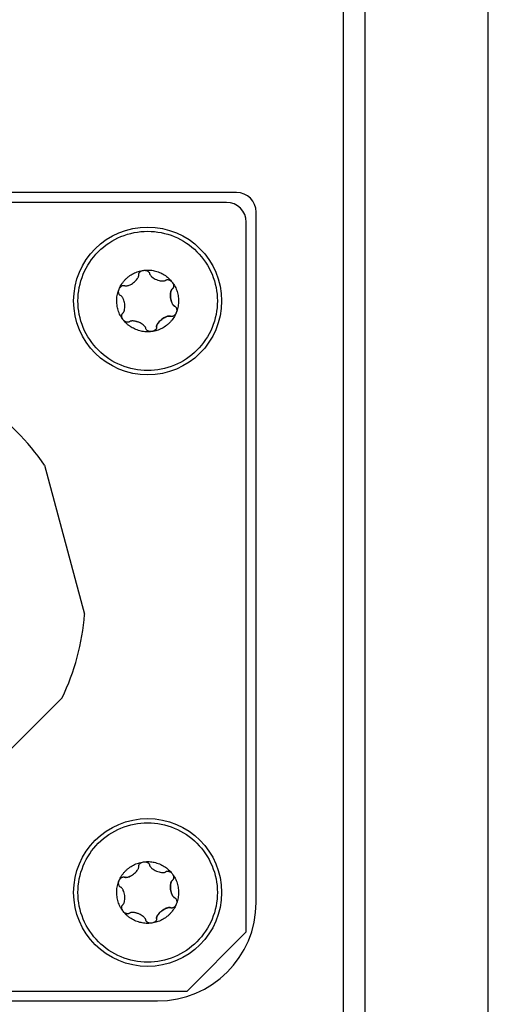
# Model space of a CAD drawing. Header units: inches. Extents: x 7.1 to 31.8, y 2.5 to 19.3.
# Tile 4 of 12: x 8.4 to 9.1, y 11.3 to 12.8. Entities that reach past the tile are written whole.
import ezdxf

# ---------------------------------------------------------------- set-up
doc = ezdxf.new("R2010")
doc.units = ezdxf.units.IN
doc.header["$MEASUREMENT"] = 0

msp = doc.modelspace()

# ---------------------------------------------------------------- linework, layer by layer
at = {"color": 7, "linetype": 'Continuous', "lineweight": 25}
for p, q in [((8.8588, 13.5022), (8.8588, 8.1272)), ((8.8588, 13.5022), (8.8588, 8.1272)), ((8.8913, 13.5022), (8.8913, 8.1272)), ((9.0793, 8.1272), (9.0793, 13.5022)), ((8.6963, 12.4872), (7.5263, 12.4872)), ((8.6813, 12.4722), (7.5413, 12.4722)), ((8.7263, 11.4072), (8.7263, 12.4572)), ((8.7263, 12.4572), (8.7263, 12.4572)), ((8.7263, 11.4072), (8.7263, 12.4572)), ((8.7113, 11.3622), (8.7113, 12.4422)), ((8.5339, 12.3466), (8.5339, 12.3466)), ((8.5842, 12.3527), (8.5842, 12.3527)), ((8.5889, 12.3538), (8.5889, 12.3538)), ((8.5989, 12.3408), (8.5989, 12.3408)), ((8.6024, 12.3141), (8.6025, 12.3141)), ((8.5929, 12.2991), (8.5929, 12.2991)), ((8.5435, 12.2911), (8.5435, 12.2911)), ((8.4045, 12.0724), (8.4653, 11.8455)), ((8.4313, 11.7184), (8.2651, 11.5523)), ((8.5339, 11.4466), (8.5339, 11.4466)), ((8.5842, 11.4527), (8.5842, 11.4527)), ((8.5889, 11.4538), (8.5889, 11.4538)), ((8.5989, 11.4408), (8.5989, 11.4408)), ((8.6024, 11.4141), (8.6025, 11.4141)), ((8.7263, 11.4072), (8.7263, 11.4072)), ((8.5435, 11.3911), (8.5435, 11.3911)), ((8.5929, 11.3991), (8.5929, 11.3991)), ((8.6213, 11.2722), (8.7113, 11.3622)), ((7.5413, 11.2722), (8.6213, 11.2722)), ((7.5263, 11.2572), (8.5763, 11.2572))]:
    msp.add_line(p, q, dxfattribs=at)
for centre in [(8.5613, 12.3222), (8.5613, 11.4222)]:
    msp.add_circle(centre, 0.1125, dxfattribs=at)
for centre, radius, start, end in [((8.6963, 12.4572), 0.03, 360, 90), ((8.6963, 12.4572), 0.03, 0, 90), ((8.6813, 12.4422), 0.03, 360, 90), ((8.1113, 11.8722), 0.355, 34.3241, 55.6759), ((8.1113, 11.8722), 0.355, 334.3241, 355.6759), ((8.5763, 11.4072), 0.15, 270, 0), ((8.5763, 11.4072), 0.15, 270, 0)]:
    msp.add_arc(centre, radius, start, end, dxfattribs=at)
for points, knots in [([(8.4634, 12.3628), (8.4687, 12.3756), (8.4765, 12.3874), (8.4961, 12.407), (8.5079, 12.4148), (8.5335, 12.4255), (8.5474, 12.4282), (8.5752, 12.4282), (8.589, 12.4255), (8.6147, 12.4149), (8.6264, 12.407), (8.6461, 12.3874), (8.6539, 12.3756), (8.6645, 12.35), (8.6673, 12.3361), (8.6673, 12.3084), (8.6646, 12.2945), (8.6593, 12.2817)], [0, 0, 0, 0, 0.125, 0.125, 0.25, 0.25, 0.375, 0.375, 0.5, 0.5, 0.625, 0.625, 0.75, 0.75, 0.875, 0.875, 1, 1, 1, 1]), ([(8.6593, 12.2817), (8.6539, 12.2689), (8.6461, 12.2571), (8.6265, 12.2375), (8.6147, 12.2296), (8.5891, 12.219), (8.5752, 12.2162), (8.5475, 12.2162), (8.5336, 12.219), (8.508, 12.2296), (8.4962, 12.2375), (8.4766, 12.2571), (8.4687, 12.2688), (8.4581, 12.2945), (8.4553, 12.3083), (8.4553, 12.3361), (8.4581, 12.35), (8.4634, 12.3628)], [0, 0, 0, 0, 0.125, 0.125, 0.25, 0.25, 0.375, 0.375, 0.5, 0.5, 0.625, 0.625, 0.75, 0.75, 0.875, 0.875, 1, 1, 1, 1]), ([(8.5179, 12.3402), (8.5184, 12.3415), (8.5196, 12.344), (8.5216, 12.3475), (8.5239, 12.3509), (8.5266, 12.354), (8.5295, 12.3569), (8.5337, 12.3604), (8.5395, 12.3641), (8.5471, 12.3674), (8.5525, 12.3683), (8.5552, 12.3688)], [0, 0, 0, 0, 0.084393, 0.167517, 0.250011, 0.332528, 0.415722, 0.50023, 0.667599, 0.832446, 1, 1, 1, 1]), ([(8.5265, 12.3456), (8.5267, 12.3455), (8.5273, 12.3453), (8.5283, 12.3452), (8.5296, 12.3453), (8.5312, 12.3456), (8.5335, 12.3464), (8.5365, 12.3478), (8.541, 12.3509), (8.5445, 12.3543), (8.5465, 12.3574), (8.5473, 12.3589), (8.5478, 12.3605), (8.5478, 12.3615), (8.5478, 12.3619)], [0, 0, 0, 0, 0.032723, 0.073881, 0.125679, 0.184246, 0.251104, 0.378019, 0.501138, 0.748753, 0.81537, 0.874163, 0.942229, 1, 1, 1, 1]), ([(8.5478, 12.3619), (8.5478, 12.3624), (8.5477, 12.3632), (8.5481, 12.3642), (8.5486, 12.3653), (8.5498, 12.3667), (8.5521, 12.3682), (8.5541, 12.3686), (8.5552, 12.3688)], [0, 0, 0, 0, 0.144367, 0.257132, 0.333778, 0.500398, 0.752517, 1, 1, 1, 1]), ([(8.5552, 12.3688), (8.5565, 12.369), (8.5593, 12.3693), (8.5634, 12.3693), (8.5674, 12.3689), (8.5715, 12.3682), (8.5754, 12.3671), (8.5806, 12.3652), (8.5867, 12.3621), (8.5933, 12.3571), (8.5968, 12.353), (8.5986, 12.3509)], [0, 0, 0, 0, 0.084393, 0.167517, 0.250011, 0.332528, 0.415722, 0.50023, 0.667599, 0.832446, 1, 1, 1, 1]), ([(8.5552, 12.3688), (8.5557, 12.3689), (8.5567, 12.369), (8.5583, 12.3688), (8.5598, 12.3685), (8.5611, 12.368), (8.5623, 12.3672), (8.5631, 12.3663), (8.5638, 12.3653), (8.564, 12.3646), (8.5641, 12.3641)], [0, 0, 0, 0, 0.121626, 0.247379, 0.374118, 0.499206, 0.619219, 0.749009, 0.838908, 1, 1, 1, 1]), ([(8.5641, 12.3641), (8.5641, 12.3638), (8.5642, 12.3633), (8.5647, 12.3623), (8.5654, 12.3612), (8.5665, 12.36), (8.5683, 12.3584), (8.5711, 12.3565), (8.576, 12.3541), (8.5807, 12.3528), (8.5843, 12.3526), (8.5861, 12.3527), (8.5877, 12.353), (8.5885, 12.3536), (8.5889, 12.3538)], [0, 0, 0, 0, 0.032723, 0.073882, 0.12568, 0.184247, 0.251105, 0.37802, 0.501139, 0.748755, 0.815373, 0.874165, 0.94223, 1, 1, 1, 1]), ([(8.5179, 12.3402), (8.5181, 12.3407), (8.5185, 12.3416), (8.5194, 12.3429), (8.5205, 12.344), (8.5216, 12.3449), (8.5229, 12.3456), (8.524, 12.3459), (8.5252, 12.3459), (8.526, 12.3457), (8.5265, 12.3456)], [0, 0, 0, 0, 0.121626, 0.247379, 0.374118, 0.499206, 0.619219, 0.749009, 0.838912, 1, 1, 1, 1]), ([(8.5889, 12.3538), (8.5893, 12.354), (8.59, 12.3545), (8.591, 12.3547), (8.5922, 12.3547), (8.594, 12.3544), (8.5965, 12.3532), (8.5979, 12.3516), (8.5986, 12.3509)], [0, 0, 0, 0, 0.144365, 0.25713, 0.333778, 0.500398, 0.752517, 1, 1, 1, 1]), ([(8.5986, 12.3509), (8.5994, 12.3497), (8.601, 12.3475), (8.6031, 12.344), (8.6048, 12.3403), (8.6062, 12.3364), (8.6073, 12.3325), (8.6082, 12.327), (8.6085, 12.3202), (8.6075, 12.312), (8.6057, 12.3069), (8.6047, 12.3043)], [0, 0, 0, 0, 0.0843927, 0.1675167, 0.2500107, 0.3325283, 0.4157222, 0.5002296, 0.6675986, 0.8324461, 1, 1, 1, 1]), ([(8.5986, 12.3509), (8.5989, 12.3504), (8.5995, 12.3496), (8.6002, 12.3482), (8.6006, 12.3467), (8.6008, 12.3453), (8.6007, 12.3439), (8.6004, 12.3427), (8.5999, 12.3416), (8.5993, 12.3411), (8.5989, 12.3408)], [0, 0, 0, 0, 0.121626, 0.247379, 0.374118, 0.499206, 0.619219, 0.749009, 0.838909, 1, 1, 1, 1]), ([(8.524, 12.2936), (8.5232, 12.2947), (8.5216, 12.2969), (8.5195, 12.3005), (8.5178, 12.3042), (8.5164, 12.308), (8.5154, 12.312), (8.5144, 12.3174), (8.5141, 12.3243), (8.5151, 12.3325), (8.517, 12.3376), (8.5179, 12.3402)], [0, 0, 0, 0, 0.084393, 0.167517, 0.250011, 0.332528, 0.415722, 0.50023, 0.667599, 0.832446, 1, 1, 1, 1]), ([(8.5202, 12.3304), (8.5198, 12.3306), (8.5191, 12.3309), (8.5183, 12.3317), (8.5177, 12.3328), (8.5171, 12.3345), (8.5169, 12.3372), (8.5176, 12.3392), (8.5179, 12.3402)], [0, 0, 0, 0, 0.144367, 0.257132, 0.333778, 0.500398, 0.752517, 1, 1, 1, 1]), ([(8.5237, 12.3037), (8.5239, 12.3039), (8.5243, 12.3043), (8.5249, 12.3051), (8.5255, 12.3063), (8.526, 12.3079), (8.5265, 12.3102), (8.5267, 12.3135), (8.5264, 12.319), (8.5251, 12.3237), (8.5235, 12.327), (8.5225, 12.3284), (8.5215, 12.3297), (8.5206, 12.3301), (8.5202, 12.3304)], [0, 0, 0, 0, 0.032723, 0.073881, 0.125679, 0.184246, 0.251104, 0.378019, 0.501138, 0.748753, 0.81537, 0.874163, 0.942229, 1, 1, 1, 1]), ([(8.5989, 12.3408), (8.5987, 12.3406), (8.5983, 12.3402), (8.5977, 12.3393), (8.5971, 12.3382), (8.5966, 12.3366), (8.5961, 12.3342), (8.5959, 12.3309), (8.5963, 12.3255), (8.5975, 12.3207), (8.5991, 12.3175), (8.6001, 12.316), (8.6012, 12.3148), (8.602, 12.3143), (8.6025, 12.3141)], [0, 0, 0, 0, 0.032723, 0.073882, 0.12568, 0.184247, 0.251105, 0.37802, 0.501139, 0.748755, 0.815373, 0.874165, 0.94223, 1, 1, 1, 1]), ([(8.6024, 12.3141), (8.6021, 12.3143), (8.6014, 12.3146), (8.6005, 12.3155), (8.5996, 12.3167), (8.5988, 12.3181), (8.5978, 12.3203), (8.5969, 12.3232), (8.5962, 12.3268), (8.5959, 12.3305), (8.5961, 12.334), (8.5966, 12.3369), (8.5975, 12.3392), (8.5985, 12.3403), (8.5989, 12.3408)], [0, 0, 0, 0, 0.03838, 0.081196, 0.130097, 0.186202, 0.250256, 0.371205, 0.500123, 0.629424, 0.749828, 0.8523, 0.933936, 1, 1, 1, 1]), ([(8.6025, 12.3141), (8.6028, 12.3139), (8.6035, 12.3135), (8.6043, 12.3127), (8.6049, 12.3117), (8.6056, 12.31), (8.6057, 12.3073), (8.6051, 12.3052), (8.6047, 12.3043)], [0, 0, 0, 0, 0.144365, 0.25713, 0.333778, 0.500398, 0.752517, 1, 1, 1, 1]), ([(8.524, 12.2936), (8.5237, 12.294), (8.5231, 12.2949), (8.5225, 12.2963), (8.522, 12.2978), (8.5218, 12.2992), (8.5219, 12.3006), (8.5222, 12.3017), (8.5228, 12.3028), (8.5233, 12.3034), (8.5237, 12.3037)], [0, 0, 0, 0, 0.121626, 0.247379, 0.374118, 0.499206, 0.619219, 0.749009, 0.838909, 1, 1, 1, 1]), ([(8.6047, 12.3043), (8.6042, 12.303), (8.6031, 12.3005), (8.601, 12.2969), (8.5987, 12.2936), (8.5961, 12.2905), (8.5931, 12.2876), (8.5889, 12.284), (8.5831, 12.2803), (8.5755, 12.2771), (8.5702, 12.2761), (8.5675, 12.2756)], [0, 0, 0, 0, 0.084393, 0.167517, 0.250011, 0.332528, 0.415722, 0.50023, 0.667599, 0.832446, 1, 1, 1, 1]), ([(8.5748, 12.2825), (8.5748, 12.2829), (8.5748, 12.2837), (8.5751, 12.285), (8.5756, 12.2863), (8.5765, 12.2877), (8.5779, 12.2896), (8.5799, 12.2919), (8.5827, 12.2943), (8.5858, 12.2964), (8.5889, 12.298), (8.5917, 12.299), (8.5941, 12.2994), (8.5955, 12.2991), (8.5962, 12.2989)], [0, 0, 0, 0, 0.0383792, 0.0811953, 0.1300993, 0.1862081, 0.2502637, 0.3712109, 0.5001384, 0.6294616, 0.7498535, 0.8520663, 0.9337084, 1, 1, 1, 1]), ([(8.5962, 12.2989), (8.5959, 12.299), (8.5954, 12.2992), (8.5943, 12.2993), (8.593, 12.2992), (8.5914, 12.2989), (8.5891, 12.2981), (8.5861, 12.2966), (8.5816, 12.2936), (8.5781, 12.2901), (8.5761, 12.2871), (8.5753, 12.2855), (8.5748, 12.284), (8.5748, 12.283), (8.5748, 12.2825)], [0, 0, 0, 0, 0.0327231, 0.0738816, 0.1256796, 0.1842466, 0.2511047, 0.3780198, 0.5011391, 0.7487547, 0.8153726, 0.874165, 0.9422301, 1, 1, 1, 1]), ([(8.6047, 12.3043), (8.6045, 12.3038), (8.6041, 12.3028), (8.6032, 12.3016), (8.6022, 12.3004), (8.601, 12.2995), (8.5998, 12.2989), (8.5986, 12.2986), (8.5974, 12.2985), (8.5966, 12.2988), (8.5962, 12.2989)], [0, 0, 0, 0, 0.1216264, 0.2473794, 0.3741176, 0.4992058, 0.6192192, 0.7490091, 0.8389121, 1, 1, 1, 1]), ([(8.5337, 12.2907), (8.5333, 12.2904), (8.5327, 12.29), (8.5316, 12.2898), (8.5304, 12.2897), (8.5286, 12.29), (8.5261, 12.2913), (8.5247, 12.2928), (8.524, 12.2936)], [0, 0, 0, 0, 0.144366, 0.257131, 0.333778, 0.500398, 0.752517, 1, 1, 1, 1]), ([(8.5433, 12.2788), (8.5421, 12.2794), (8.5396, 12.2805), (8.536, 12.2825), (8.5327, 12.2849), (8.5295, 12.2875), (8.5266, 12.2904), (8.5249, 12.2925), (8.524, 12.2936)], [0, 0, 0, 0, 0.168826, 0.335067, 0.5, 0.664933, 0.831174, 1, 1, 1, 1]), ([(8.5478, 12.2897), (8.5472, 12.2899), (8.546, 12.2904), (8.5441, 12.291), (8.5421, 12.2914), (8.5401, 12.2917), (8.5383, 12.2919), (8.5365, 12.2917), (8.535, 12.2914), (8.5341, 12.2909), (8.5337, 12.2907)], [0, 0, 0, 0, 0.113948, 0.237285, 0.366956, 0.499143, 0.632103, 0.749425, 0.884945, 1, 1, 1, 1]), ([(8.5585, 12.2804), (8.5585, 12.2806), (8.5584, 12.2812), (8.5579, 12.2822), (8.5572, 12.2833), (8.5561, 12.2845), (8.5543, 12.2861), (8.5516, 12.288), (8.5491, 12.2891), (8.5478, 12.2897)], [0, 0, 0, 0, 0.065271, 0.147346, 0.250611, 0.367399, 0.500715, 0.754698, 1, 1, 1, 1]), ([(8.5675, 12.2756), (8.5661, 12.2755), (8.5633, 12.2752), (8.5592, 12.2752), (8.5552, 12.2755), (8.5512, 12.2763), (8.5472, 12.2773), (8.5446, 12.2783), (8.5433, 12.2788)], [0, 0, 0, 0, 0.168826, 0.335067, 0.5, 0.664933, 0.831174, 1, 1, 1, 1]), ([(8.5675, 12.2756), (8.5669, 12.2756), (8.5659, 12.2755), (8.5644, 12.2756), (8.5629, 12.276), (8.5615, 12.2765), (8.5603, 12.2773), (8.5595, 12.2781), (8.5588, 12.2792), (8.5586, 12.2799), (8.5585, 12.2804)], [0, 0, 0, 0, 0.121626, 0.247379, 0.374118, 0.499206, 0.619219, 0.749009, 0.838908, 1, 1, 1, 1]), ([(8.5748, 12.2825), (8.5749, 12.2821), (8.5749, 12.2813), (8.5746, 12.2803), (8.574, 12.2792), (8.5728, 12.2778), (8.5705, 12.2763), (8.5685, 12.2759), (8.5675, 12.2756)], [0, 0, 0, 0, 0.144365, 0.257129, 0.333778, 0.500398, 0.752517, 1, 1, 1, 1]), ([(8.4634, 11.4628), (8.4687, 11.4756), (8.4765, 11.4874), (8.4961, 11.507), (8.5079, 11.5148), (8.5335, 11.5255), (8.5474, 11.5282), (8.5752, 11.5282), (8.589, 11.5255), (8.6147, 11.5149), (8.6264, 11.507), (8.6461, 11.4874), (8.6539, 11.4756), (8.6645, 11.45), (8.6673, 11.4361), (8.6673, 11.4084), (8.6646, 11.3945), (8.6593, 11.3817)], [0, 0, 0, 0, 0.125, 0.125, 0.25, 0.25, 0.375, 0.375, 0.5, 0.5, 0.625, 0.625, 0.75, 0.75, 0.875, 0.875, 1, 1, 1, 1]), ([(8.6593, 11.3817), (8.6539, 11.3689), (8.6461, 11.3571), (8.6265, 11.3375), (8.6147, 11.3296), (8.5891, 11.319), (8.5752, 11.3162), (8.5475, 11.3162), (8.5336, 11.319), (8.508, 11.3296), (8.4962, 11.3375), (8.4766, 11.3571), (8.4687, 11.3688), (8.4581, 11.3945), (8.4553, 11.4083), (8.4553, 11.4361), (8.4581, 11.45), (8.4634, 11.4628)], [0, 0, 0, 0, 0.125, 0.125, 0.25, 0.25, 0.375, 0.375, 0.5, 0.5, 0.625, 0.625, 0.75, 0.75, 0.875, 0.875, 1, 1, 1, 1]), ([(8.5179, 11.4402), (8.5184, 11.4415), (8.5196, 11.444), (8.5216, 11.4475), (8.5239, 11.4509), (8.5266, 11.454), (8.5295, 11.4569), (8.5337, 11.4604), (8.5395, 11.4641), (8.5471, 11.4674), (8.5525, 11.4683), (8.5552, 11.4688)], [0, 0, 0, 0, 0.084393, 0.167517, 0.250011, 0.332528, 0.415722, 0.50023, 0.667599, 0.832446, 1, 1, 1, 1]), ([(8.5265, 11.4456), (8.5267, 11.4455), (8.5273, 11.4453), (8.5283, 11.4452), (8.5296, 11.4453), (8.5312, 11.4456), (8.5335, 11.4464), (8.5365, 11.4478), (8.541, 11.4509), (8.5445, 11.4543), (8.5465, 11.4574), (8.5473, 11.4589), (8.5478, 11.4605), (8.5478, 11.4615), (8.5478, 11.4619)], [0, 0, 0, 0, 0.032723, 0.073881, 0.125679, 0.184246, 0.251104, 0.378019, 0.501138, 0.748753, 0.81537, 0.874163, 0.942229, 1, 1, 1, 1]), ([(8.5478, 11.4619), (8.5478, 11.4624), (8.5477, 11.4632), (8.5481, 11.4642), (8.5486, 11.4653), (8.5498, 11.4667), (8.5521, 11.4682), (8.5541, 11.4686), (8.5552, 11.4688)], [0, 0, 0, 0, 0.1443667, 0.2571316, 0.3337775, 0.5003978, 0.7525172, 1, 1, 1, 1]), ([(8.5552, 11.4688), (8.5565, 11.469), (8.5593, 11.4693), (8.5634, 11.4693), (8.5674, 11.4689), (8.5715, 11.4682), (8.5754, 11.4671), (8.5806, 11.4652), (8.5867, 11.4621), (8.5933, 11.4571), (8.5968, 11.453), (8.5986, 11.4509)], [0, 0, 0, 0, 0.084393, 0.167517, 0.250011, 0.332528, 0.415722, 0.50023, 0.667599, 0.832446, 1, 1, 1, 1]), ([(8.5552, 11.4688), (8.5557, 11.4689), (8.5567, 11.469), (8.5583, 11.4688), (8.5598, 11.4685), (8.5611, 11.468), (8.5623, 11.4672), (8.5631, 11.4663), (8.5638, 11.4653), (8.564, 11.4646), (8.5641, 11.4641)], [0, 0, 0, 0, 0.121626, 0.247379, 0.374118, 0.499206, 0.619219, 0.749009, 0.838908, 1, 1, 1, 1]), ([(8.5641, 11.4641), (8.5641, 11.4638), (8.5642, 11.4633), (8.5647, 11.4623), (8.5654, 11.4612), (8.5665, 11.46), (8.5683, 11.4584), (8.5711, 11.4565), (8.576, 11.4541), (8.5807, 11.4528), (8.5843, 11.4526), (8.5861, 11.4527), (8.5877, 11.453), (8.5885, 11.4536), (8.5889, 11.4538)], [0, 0, 0, 0, 0.032723, 0.073882, 0.12568, 0.184247, 0.251105, 0.37802, 0.501139, 0.748755, 0.815373, 0.874165, 0.94223, 1, 1, 1, 1]), ([(8.5179, 11.4402), (8.5181, 11.4407), (8.5185, 11.4416), (8.5194, 11.4429), (8.5205, 11.444), (8.5216, 11.4449), (8.5229, 11.4456), (8.524, 11.4459), (8.5252, 11.4459), (8.526, 11.4457), (8.5265, 11.4456)], [0, 0, 0, 0, 0.121626, 0.247379, 0.374118, 0.499206, 0.619219, 0.749009, 0.838912, 1, 1, 1, 1]), ([(8.5339, 11.4466), (8.5338, 11.4466), (8.5325, 11.4458), (8.5304, 11.4453), (8.5279, 11.4451), (8.5269, 11.4454), (8.5265, 11.4456)], [0, 0, 0, 0, 0.045702, 0.59936, 0.814192, 1, 1, 1, 1]), ([(8.5889, 11.4538), (8.5893, 11.454), (8.59, 11.4545), (8.591, 11.4547), (8.5922, 11.4547), (8.594, 11.4544), (8.5965, 11.4532), (8.5979, 11.4516), (8.5986, 11.4509)], [0, 0, 0, 0, 0.144365, 0.25713, 0.333778, 0.500398, 0.752517, 1, 1, 1, 1]), ([(8.5986, 11.4509), (8.5994, 11.4497), (8.601, 11.4475), (8.6031, 11.444), (8.6048, 11.4403), (8.6062, 11.4364), (8.6073, 11.4325), (8.6082, 11.427), (8.6085, 11.4202), (8.6075, 11.412), (8.6057, 11.4069), (8.6047, 11.4043)], [0, 0, 0, 0, 0.084393, 0.167517, 0.250011, 0.332528, 0.415722, 0.50023, 0.667599, 0.832446, 1, 1, 1, 1]), ([(8.5986, 11.4509), (8.5989, 11.4504), (8.5995, 11.4496), (8.6002, 11.4482), (8.6006, 11.4467), (8.6008, 11.4453), (8.6007, 11.4439), (8.6004, 11.4427), (8.5999, 11.4416), (8.5993, 11.4411), (8.5989, 11.4408)], [0, 0, 0, 0, 0.121626, 0.247379, 0.374118, 0.499206, 0.619219, 0.749009, 0.838909, 1, 1, 1, 1]), ([(8.524, 11.3936), (8.5232, 11.3947), (8.5216, 11.3969), (8.5195, 11.4005), (8.5178, 11.4042), (8.5164, 11.408), (8.5154, 11.412), (8.5144, 11.4174), (8.5141, 11.4243), (8.5151, 11.4325), (8.517, 11.4376), (8.5179, 11.4402)], [0, 0, 0, 0, 0.084393, 0.167517, 0.250011, 0.332528, 0.415722, 0.50023, 0.667599, 0.832446, 1, 1, 1, 1]), ([(8.5202, 11.4304), (8.5198, 11.4306), (8.5191, 11.4309), (8.5183, 11.4317), (8.5177, 11.4328), (8.5171, 11.4345), (8.5169, 11.4372), (8.5176, 11.4392), (8.5179, 11.4402)], [0, 0, 0, 0, 0.144367, 0.257132, 0.333778, 0.500398, 0.752517, 1, 1, 1, 1]), ([(8.5237, 11.4037), (8.5239, 11.4039), (8.5243, 11.4043), (8.5249, 11.4051), (8.5255, 11.4063), (8.526, 11.4079), (8.5265, 11.4102), (8.5267, 11.4135), (8.5264, 11.419), (8.5251, 11.4237), (8.5235, 11.427), (8.5225, 11.4284), (8.5215, 11.4297), (8.5206, 11.4301), (8.5202, 11.4304)], [0, 0, 0, 0, 0.032723, 0.073881, 0.125679, 0.184246, 0.251104, 0.378019, 0.501138, 0.748753, 0.81537, 0.874163, 0.942229, 1, 1, 1, 1]), ([(8.5989, 11.4408), (8.5987, 11.4406), (8.5983, 11.4402), (8.5977, 11.4393), (8.5971, 11.4382), (8.5966, 11.4366), (8.5961, 11.4342), (8.5959, 11.4309), (8.5963, 11.4255), (8.5975, 11.4207), (8.5991, 11.4175), (8.6001, 11.416), (8.6012, 11.4148), (8.602, 11.4143), (8.6025, 11.4141)], [0, 0, 0, 0, 0.032723, 0.073882, 0.12568, 0.184247, 0.251105, 0.37802, 0.501139, 0.748755, 0.815373, 0.874165, 0.94223, 1, 1, 1, 1]), ([(8.6024, 11.4141), (8.6021, 11.4143), (8.6014, 11.4146), (8.6005, 11.4155), (8.5996, 11.4167), (8.5988, 11.4181), (8.5978, 11.4203), (8.5969, 11.4232), (8.5962, 11.4268), (8.5959, 11.4305), (8.5961, 11.434), (8.5966, 11.4369), (8.5975, 11.4392), (8.5985, 11.4403), (8.5989, 11.4408)], [0, 0, 0, 0, 0.0383796, 0.0811958, 0.1300972, 0.1862024, 0.2502558, 0.3712047, 0.5001233, 0.6294241, 0.7498283, 0.8523003, 0.9339356, 1, 1, 1, 1]), ([(8.524, 11.3936), (8.5237, 11.394), (8.5231, 11.3949), (8.5225, 11.3963), (8.522, 11.3978), (8.5218, 11.3992), (8.5219, 11.4006), (8.5222, 11.4017), (8.5228, 11.4028), (8.5233, 11.4034), (8.5237, 11.4037)], [0, 0, 0, 0, 0.121626, 0.247379, 0.374118, 0.499206, 0.619219, 0.749009, 0.838909, 1, 1, 1, 1]), ([(8.6047, 11.4043), (8.6042, 11.403), (8.6031, 11.4005), (8.601, 11.3969), (8.5987, 11.3936), (8.5961, 11.3905), (8.5931, 11.3876), (8.5889, 11.384), (8.5831, 11.3803), (8.5755, 11.3771), (8.5702, 11.3761), (8.5675, 11.3756)], [0, 0, 0, 0, 0.084393, 0.167517, 0.250011, 0.332528, 0.415722, 0.50023, 0.667599, 0.832446, 1, 1, 1, 1]), ([(8.6047, 11.4043), (8.6045, 11.4038), (8.6041, 11.4028), (8.6032, 11.4016), (8.6022, 11.4004), (8.601, 11.3995), (8.5998, 11.3989), (8.5986, 11.3986), (8.5974, 11.3985), (8.5966, 11.3988), (8.5962, 11.3989)], [0, 0, 0, 0, 0.121626, 0.247379, 0.374118, 0.499206, 0.619219, 0.749009, 0.838912, 1, 1, 1, 1]), ([(8.6025, 11.4141), (8.6028, 11.4139), (8.6035, 11.4135), (8.6043, 11.4127), (8.6049, 11.4117), (8.6056, 11.41), (8.6057, 11.4073), (8.6051, 11.4052), (8.6047, 11.4043)], [0, 0, 0, 0, 0.144365, 0.25713, 0.333778, 0.500398, 0.752517, 1, 1, 1, 1]), ([(8.5337, 11.3907), (8.5333, 11.3904), (8.5327, 11.39), (8.5316, 11.3898), (8.5304, 11.3897), (8.5286, 11.39), (8.5261, 11.3913), (8.5247, 11.3928), (8.524, 11.3936)], [0, 0, 0, 0, 0.144366, 0.257131, 0.333778, 0.500398, 0.752517, 1, 1, 1, 1]), ([(8.5433, 11.3788), (8.5421, 11.3794), (8.5396, 11.3805), (8.536, 11.3825), (8.5327, 11.3849), (8.5295, 11.3875), (8.5266, 11.3904), (8.5249, 11.3925), (8.524, 11.3936)], [0, 0, 0, 0, 0.168826, 0.335067, 0.5, 0.664933, 0.831174, 1, 1, 1, 1]), ([(8.5478, 11.3897), (8.5472, 11.3899), (8.546, 11.3904), (8.5441, 11.391), (8.5421, 11.3914), (8.5401, 11.3917), (8.5383, 11.3919), (8.5365, 11.3917), (8.535, 11.3914), (8.5341, 11.3909), (8.5337, 11.3907)], [0, 0, 0, 0, 0.113948, 0.237285, 0.366956, 0.499143, 0.632103, 0.749425, 0.884945, 1, 1, 1, 1]), ([(8.5585, 11.3804), (8.5585, 11.3806), (8.5584, 11.3812), (8.5579, 11.3822), (8.5572, 11.3833), (8.5561, 11.3845), (8.5543, 11.3861), (8.5516, 11.388), (8.5491, 11.3891), (8.5478, 11.3897)], [0, 0, 0, 0, 0.065271, 0.147346, 0.250611, 0.367399, 0.500715, 0.754698, 1, 1, 1, 1]), ([(8.5748, 11.3825), (8.5748, 11.3829), (8.5748, 11.3837), (8.5751, 11.385), (8.5756, 11.3863), (8.5765, 11.3877), (8.5779, 11.3896), (8.5799, 11.3919), (8.5827, 11.3943), (8.5858, 11.3964), (8.5889, 11.398), (8.5917, 11.399), (8.5941, 11.3994), (8.5955, 11.3991), (8.5962, 11.3989)], [0, 0, 0, 0, 0.038379, 0.081195, 0.130099, 0.186208, 0.250264, 0.371211, 0.500138, 0.629462, 0.749854, 0.852066, 0.933708, 1, 1, 1, 1]), ([(8.5962, 11.3989), (8.5959, 11.399), (8.5954, 11.3992), (8.5943, 11.3993), (8.593, 11.3992), (8.5914, 11.3989), (8.5891, 11.3981), (8.5861, 11.3966), (8.5816, 11.3936), (8.5781, 11.3901), (8.5761, 11.3871), (8.5753, 11.3855), (8.5748, 11.384), (8.5748, 11.383), (8.5748, 11.3825)], [0, 0, 0, 0, 0.032723, 0.073882, 0.12568, 0.184247, 0.251105, 0.37802, 0.501139, 0.748755, 0.815373, 0.874165, 0.94223, 1, 1, 1, 1]), ([(8.5675, 11.3756), (8.5661, 11.3755), (8.5633, 11.3752), (8.5592, 11.3752), (8.5552, 11.3755), (8.5512, 11.3763), (8.5472, 11.3773), (8.5446, 11.3783), (8.5433, 11.3788)], [0, 0, 0, 0, 0.168826, 0.335067, 0.5, 0.664933, 0.831174, 1, 1, 1, 1]), ([(8.5675, 11.3756), (8.5669, 11.3756), (8.5659, 11.3755), (8.5644, 11.3756), (8.5629, 11.376), (8.5615, 11.3765), (8.5603, 11.3773), (8.5595, 11.3781), (8.5588, 11.3792), (8.5586, 11.3799), (8.5585, 11.3804)], [0, 0, 0, 0, 0.121626, 0.247379, 0.374118, 0.499206, 0.619219, 0.749009, 0.838908, 1, 1, 1, 1]), ([(8.5748, 11.3825), (8.5749, 11.3821), (8.5749, 11.3813), (8.5746, 11.3803), (8.574, 11.3792), (8.5728, 11.3778), (8.5705, 11.3763), (8.5685, 11.3759), (8.5675, 11.3756)], [0, 0, 0, 0, 0.144365, 0.257129, 0.333778, 0.500398, 0.752517, 1, 1, 1, 1])]:
    msp.add_open_spline(points, degree=3, knots=knots, dxfattribs=at)

doc.saveas('drawing.dxf')
